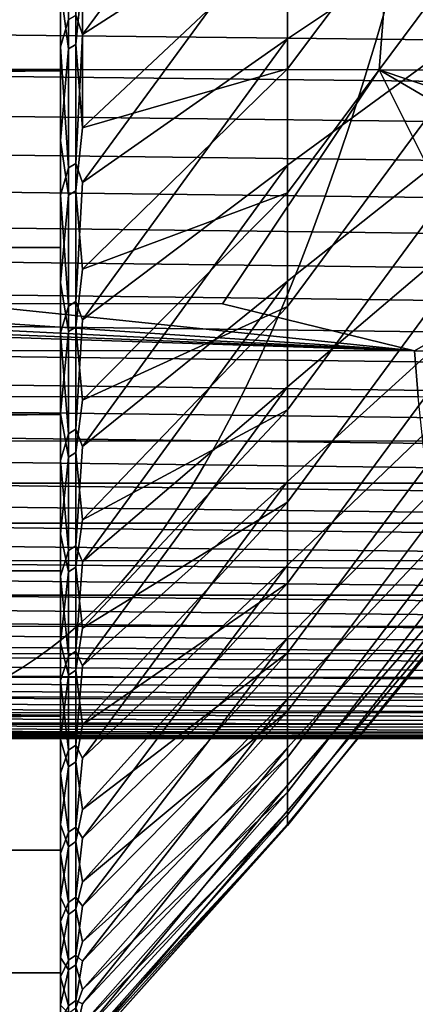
# Model space of a CAD drawing. Header units: metres. Extents: x -23 to 242, y -40 to 23.
# Tile 186 of 256: x 60.33 to 61.95, y -17.95 to -13.93. Entities that reach past the tile are written whole.
import ezdxf

# ---------------------------------------------------------------- set-up
doc = ezdxf.new("R2010")
doc.units = ezdxf.units.M
doc.layers.add('solid_10171013', color=7, linetype='CONTINUOUS')

msp = doc.modelspace()

# ---------------------------------------------------------------- linework, layer by layer
at = {"layer": 'solid_10171013'}
for points in [[(62.216911, -12.546329, 106.830826), (61.425186, -13.588161, 107.08371), (61.425186, -14.134044, 106.342857), (62.216911, -13.079761, 106.146568)], [(60.562321, -13.9149, 84.798729), (60.589287, -13.349978, 84.195465), (61.425186, -12.862277, 85.045097), (60.589287, -13.993677, 84.932785)], [(60.589287, -13.993677, 84.932785), (61.425186, -12.862277, 85.045097), (61.425186, -13.455726, 85.748421)], [(60.589287, -14.374255, 107.590729), (61.425186, -13.588161, 107.08371), (61.425186, -13.003489, 107.79435), (60.589287, -13.755682, 108.349243)], [(62.216911, -13.481824, 87.423828), (61.425186, -14.010763, 86.482437), (61.425186, -13.455726, 85.748421), (62.216911, -12.978259, 86.7173)], [(62.216911, -13.079761, 106.146568), (61.425186, -14.134044, 106.342857), (61.425186, -14.639578, 105.573906), (62.216911, -13.575915, 105.434814)], [(61.875702, -13.150004, 275.754761), (57.95554, -13.145396, 275.032166), (57.902069, -14.132786, 274.762482), (61.799763, -14.137881, 275.47998)], [(60.5, -13.144242, 109.118378), (60.5, -13.383145, 111.362396), (60.5, -14.142144, 110.642143), (60.5, -13.804961, 108.391907)], [(65.813416, -13.155437, 276.479706), (61.875702, -13.150004, 275.754761), (61.799763, -14.137881, 275.47998), (65.713608, -14.143945, 276.199982)], [(25.619873, -13.521772, 111.236404), (25.39691, -13.845643, 110.932541), (60.5, -14.142144, 110.642143), (60.5, -13.383145, 111.362396)], [(60.200001, -14.142136, 82.357864), (60.200001, -13.382612, 81.6371), (60.5, -13.383145, 81.637604), (60.5, -14.142144, 82.357857)], [(60.5, -13.398078, 84.151489), (60.5, -14.043979, 84.891319), (60.5, -14.142144, 82.357857), (60.5, -13.383145, 81.637604)], [(60.532379, -13.931637, 84.784653), (60.5, -14.043979, 84.891319), (60.5, -13.398078, 84.151489)], [(60.562321, -14.034859, 108.057114), (60.562321, -13.398148, 108.789581), (60.532379, -13.414263, 108.804359), (60.532379, -14.051739, 108.071014)], [(60.562321, -13.398148, 108.789581), (60.562321, -14.034859, 108.057114), (60.589287, -13.755682, 108.349243)], [(60.532379, -14.051739, 108.071014), (60.532379, -13.414263, 108.804359), (60.5, -13.804961, 108.391907)], [(60.562321, -14.519481, 85.55793), (60.589287, -13.993677, 84.932785), (61.425186, -13.455726, 85.748421), (60.589287, -14.596704, 85.70372)], [(60.589287, -14.596704, 85.70372), (61.425186, -13.455726, 85.748421), (61.425186, -14.010763, 86.482437)], [(62.216911, -13.946966, 88.156227), (61.425186, -14.525804, 87.245056), (61.425186, -14.010763, 86.482437), (62.216911, -13.481824, 87.423828)], [(60.589287, -14.374255, 107.590729), (61.425186, -14.134044, 106.342857), (61.425186, -13.588161, 107.08371)], [(62.216911, -13.575915, 105.434814), (61.425186, -14.639578, 105.573906), (61.425186, -15.10332, 104.779053), (62.216911, -14.033381, 104.697601)], [(60.562321, -14.034859, 108.057114), (60.589287, -14.374255, 107.590729), (60.589287, -13.755682, 108.349243)], [(59.02137, -13.807197, 255.51442), (61.838829, -13.836947, 256.050995), (61.788025, -14.012051, 256.347931), (58.971542, -13.981293, 255.812103)], [(60.5, -13.804961, 108.391907), (60.5, -14.142144, 110.642143), (60.5, -14.862393, 109.883148), (60.5, -14.425813, 107.63063)], [(60.532379, -14.051739, 108.071014), (60.5, -13.804961, 108.391907), (60.5, -14.425813, 107.63063)], [(25.39691, -13.845643, 110.932541), (25.17556, -14.163199, 110.62104), (60.5, -14.142144, 110.642143)], [(61.838829, -13.836947, 256.050995), (64.650635, -13.868376, 256.588837), (64.599045, -14.044449, 256.885101), (61.788025, -14.012051, 256.347931)], [(60.532379, -13.931637, 84.784653), (60.532379, -14.536944, 85.544769), (60.5, -14.043979, 84.891319)], [(60.562321, -13.9149, 84.798729), (60.562321, -14.519481, 85.55793), (60.532379, -14.536944, 85.544769), (60.532379, -13.931637, 84.784653)], [(60.562321, -14.519481, 85.55793), (60.562321, -13.9149, 84.798729), (60.589287, -13.993677, 84.932785)], [(62.216911, -14.372361, 88.912399), (61.425186, -14.999378, 88.034088), (61.425186, -14.525804, 87.245056), (62.216911, -13.946966, 88.156227)], [(58.971542, -13.981293, 255.812103), (61.788025, -14.012051, 256.347931), (61.736671, -14.181194, 256.648102), (58.921177, -14.149525, 256.112976)], [(60.562321, -15.082687, 86.348312), (60.589287, -14.596704, 85.70372), (61.425186, -14.010763, 86.482437), (60.589287, -15.15731, 86.506035)], [(60.589287, -15.15731, 86.506035), (61.425186, -14.010763, 86.482437), (61.425186, -14.525804, 87.245056)], [(61.788025, -14.012051, 256.347931), (64.599045, -14.044449, 256.885101), (64.54689, -14.214462, 257.184662), (61.736671, -14.181194, 256.648102)], [(60.5, -14.043979, 84.891319), (60.5, -14.649363, 85.665291), (60.5, -14.862393, 83.116852), (60.5, -14.142144, 82.357857)], [(60.532379, -14.536944, 85.544769), (60.5, -14.649363, 85.665291), (60.5, -14.043979, 84.891319)], [(60.532379, -14.649175, 107.304695), (60.532379, -14.051739, 108.071014), (60.5, -14.425813, 107.63063)], [(60.562321, -14.631577, 107.291718), (60.562321, -14.034859, 108.057114), (60.532379, -14.051739, 108.071014), (60.532379, -14.649175, 107.304695)], [(60.562321, -14.034859, 108.057114), (60.562321, -14.631577, 107.291718), (60.589287, -14.374255, 107.590729)], [(62.216911, -14.033381, 104.697601), (61.425186, -15.10332, 104.779053), (61.425186, -15.523948, 103.960564), (62.216911, -14.450852, 103.937019)], [(61.799763, -14.137881, 275.47998), (57.902069, -14.132786, 274.762482), (60.085487, -15.090856, 274.881927), (61.160305, -15.091616, 275.079773)], [(60.562321, -14.631577, 107.291718), (60.589287, -14.951052, 106.799973), (61.425186, -14.134044, 106.342857), (60.589287, -14.374255, 107.590729)], [(60.589287, -14.951052, 106.799973), (61.425186, -14.639578, 105.573906), (61.425186, -14.134044, 106.342857)], [(24.953775, -14.476063, 110.300133), (24.73411, -14.781856, 109.972076), (60.5, -14.862393, 109.883148), (60.5, -14.142144, 110.642143)], [(25.17556, -14.163199, 110.62104), (24.953775, -14.476063, 110.300133), (60.5, -14.142144, 110.642143)], [(58.921177, -14.149525, 256.112976), (61.736671, -14.181194, 256.648102), (61.684795, -14.344346, 256.951324), (58.870304, -14.311871, 256.41687)], [(60.200001, -14.862897, 83.117386), (60.200001, -14.142136, 82.357864), (60.5, -14.142144, 82.357857), (60.5, -14.862393, 83.116852)], [(61.943268, -15.283485, 275.15451), (62.275944, -15.092436, 275.285248), (61.799763, -14.137881, 275.47998), (61.160305, -15.091616, 275.079773)], [(61.799763, -14.137881, 275.47998), (63.431973, -15.093158, 275.498169), (64.635895, -15.093341, 275.719849)], [(65.713608, -14.143945, 276.199982), (61.799763, -14.137881, 275.47998), (64.635895, -15.093341, 275.719849)], [(61.799763, -14.137881, 275.47998), (62.275944, -15.092436, 275.285248), (63.431973, -15.093158, 275.498169)], [(61.736671, -14.181194, 256.648102), (64.54689, -14.214462, 257.184662), (64.494194, -14.378376, 257.487274), (61.684795, -14.344346, 256.951324)], [(58.870304, -14.311871, 256.41687), (61.684795, -14.344346, 256.951324), (61.632435, -14.501483, 257.257385), (58.818954, -14.468316, 256.723602)], [(62.216911, -14.756797, 89.690201), (61.425186, -15.430134, 88.84729), (61.425186, -14.999378, 88.034088), (62.216911, -14.372361, 88.912399)], [(61.684795, -14.344346, 256.951324), (64.494194, -14.378376, 257.487274), (64.441002, -14.536158, 257.792786), (61.632435, -14.501483, 257.257385)], [(60.5, -14.425813, 107.63063), (60.5, -14.862393, 109.883148), (60.5, -15.54315, 109.086075), (60.5, -15.00476, 106.836906)], [(60.532379, -14.649175, 107.304695), (60.5, -14.425813, 107.63063), (60.5, -15.00476, 106.836906)], [(62.216911, -14.450852, 103.937019), (61.425186, -15.523948, 103.960564), (61.425186, -15.90026, 103.120781), (62.216911, -14.82714, 103.155251)], [(58.818954, -14.468316, 256.723602), (61.632435, -14.501483, 257.257385), (61.579609, -14.652626, 257.566162), (58.767159, -14.618885, 257.03302)], [(60.532379, -14.536944, 85.544769), (60.532379, -15.100828, 86.336105), (60.5, -14.649363, 85.665291)], [(60.562321, -14.519481, 85.55793), (60.562321, -15.082687, 86.348312), (60.532379, -15.100828, 86.336105), (60.532379, -14.536944, 85.544769)], [(60.562321, -15.082687, 86.348312), (60.562321, -14.519481, 85.55793), (60.589287, -14.596704, 85.70372)], [(60.562321, -15.602916, 87.167625), (60.589287, -15.15731, 86.506035), (61.425186, -14.525804, 87.245056), (60.589287, -15.673865, 87.337395)], [(60.589287, -15.673865, 87.337395), (61.425186, -14.525804, 87.245056), (61.425186, -14.999378, 88.034088)], [(61.632435, -14.501483, 257.257385), (64.441002, -14.536158, 257.792786), (64.387337, -14.687827, 258.101013), (61.579609, -14.652626, 257.566162)], [(58.767159, -14.618885, 257.03302), (61.579609, -14.652626, 257.566162), (61.526344, -14.797812, 257.877533), (58.714931, -14.763616, 257.345032)], [(60.532379, -15.204865, 106.507591), (60.532379, -14.649175, 107.304695), (60.5, -15.00476, 106.836906)], [(60.5, -14.649363, 85.665291), (60.5, -15.211804, 86.470276), (60.5, -15.54315, 83.913925), (60.5, -14.862393, 83.116852)], [(60.532379, -15.100828, 86.336105), (60.5, -15.211804, 86.470276), (60.5, -14.649363, 85.665291)], [(60.562321, -15.1866, 106.495567), (60.562321, -14.631577, 107.291718), (60.532379, -14.649175, 107.304695), (60.532379, -15.204865, 106.507591)], [(60.562321, -14.631577, 107.291718), (60.562321, -15.1866, 106.495567), (60.589287, -14.951052, 106.799973)], [(60.562321, -15.1866, 106.495567), (60.589287, -15.484397, 105.979286), (61.425186, -14.639578, 105.573906), (60.589287, -14.951052, 106.799973)], [(60.589287, -15.484397, 105.979286), (61.425186, -15.10332, 104.779053), (61.425186, -14.639578, 105.573906)], [(61.579609, -14.652626, 257.566162), (64.387337, -14.687827, 258.101013), (64.333221, -14.83342, 258.411865), (61.526344, -14.797812, 257.877533)], [(58.714931, -14.763616, 257.345032), (61.526344, -14.797812, 257.877533), (61.472664, -14.937076, 258.191376), (58.662296, -14.902543, 257.659454)], [(62.216911, -15.099176, 90.487404), (61.425186, -15.816842, 89.682343), (61.425186, -15.430134, 88.84729), (62.216911, -14.756797, 89.690201)], [(24.73411, -14.781856, 109.972076), (24.519489, -15.078104, 109.639664), (60.5, -14.862393, 109.883148)], [(61.526344, -14.797812, 257.877533), (64.333221, -14.83342, 258.411865), (64.278679, -14.972971, 258.725189), (61.472664, -14.937076, 258.191376)], [(62.216911, -14.82714, 103.155251), (61.425186, -15.90026, 103.120781), (61.425186, -16.231182, 102.2621), (62.216911, -15.161172, 102.354507)], [(24.519489, -15.078104, 109.639664), (24.310726, -15.364101, 109.304077), (60.5, -15.54315, 109.086075), (60.5, -14.862393, 109.883148)], [(60.200001, -15.542919, 83.913589), (60.200001, -14.862897, 83.117386), (60.5, -14.862393, 83.116852), (60.5, -15.54315, 83.913925)], [(58.662296, -14.902543, 257.659454), (61.472664, -14.937076, 258.191376), (61.418587, -15.070454, 258.507507), (58.60928, -15.035707, 257.976196)], [(61.472664, -14.937076, 258.191376), (64.278679, -14.972971, 258.725189), (64.223724, -15.106517, 259.040863), (61.418587, -15.070454, 258.507507)], [(60.5, -15.539863, 106.013527), (60.5, -15.00476, 106.836906), (60.5, -15.54315, 109.086075)], [(60.532379, -15.204865, 106.507591), (60.5, -15.00476, 106.836906), (60.5, -15.539863, 106.013527)], [(60.562321, -16.078682, 88.013527), (60.589287, -15.673865, 87.337395), (61.425186, -14.999378, 88.034088), (60.589287, -16.144867, 88.195381)], [(60.589287, -16.144867, 88.195381), (61.425186, -14.999378, 88.034088), (61.425186, -15.430134, 88.84729)], [(58.60928, -15.035707, 257.976196), (61.418587, -15.070454, 258.507507), (61.364143, -15.197982, 258.825867), (58.555904, -15.163141, 258.295135)], [(61.943268, -15.283485, 275.15451), (56.100639, -15.089991, 274.15152), (55.351856, -15.282194, 273.946381)], [(61.943268, -15.283485, 275.15451), (57.058456, -15.089679, 274.326447), (56.100639, -15.089991, 274.15152)], [(61.943268, -15.283485, 275.15451), (58.040287, -15.089745, 274.506256), (57.058456, -15.089679, 274.326447)], [(61.943268, -15.283485, 275.15451), (59.049763, -15.090149, 274.691528), (58.040287, -15.089745, 274.506256)], [(61.943268, -15.283485, 275.15451), (60.085487, -15.090856, 274.881927), (59.049763, -15.090149, 274.691528)], [(61.943268, -15.283485, 275.15451), (61.160305, -15.091616, 275.079773), (60.085487, -15.090856, 274.881927)], [(60.562321, -15.082687, 86.348312), (60.562321, -15.602916, 87.167625), (60.532379, -15.621682, 87.156403), (60.532379, -15.100828, 86.336105)], [(60.562321, -15.602916, 87.167625), (60.562321, -15.082687, 86.348312), (60.589287, -15.15731, 86.506035)], [(61.418587, -15.070454, 258.507507), (64.223724, -15.106517, 259.040863), (64.168396, -15.234092, 259.358765), (61.364143, -15.197982, 258.825867)], [(62.216911, -15.398525, 91.30175), (61.425186, -16.158398, 90.53685), (61.425186, -15.816842, 89.682343), (62.216911, -15.099176, 90.487404)], [(68.554611, -15.467941, 276.282318), (68.539192, -15.280466, 276.36618), (62.275944, -15.092436, 275.285248), (61.943268, -15.283485, 275.15451)], [(60.532379, -15.100828, 86.336105), (60.532379, -15.621682, 87.156403), (60.5, -15.211804, 86.470276)], [(60.562321, -15.698349, 105.670937), (60.589287, -15.972739, 105.13105), (61.425186, -15.10332, 104.779053), (60.589287, -15.484397, 105.979286)], [(60.589287, -15.972739, 105.13105), (61.425186, -15.523948, 103.960564), (61.425186, -15.10332, 104.779053)], [(58.555904, -15.163141, 258.295135), (61.364143, -15.197982, 258.825867), (61.309349, -15.319695, 259.146332), (58.50219, -15.284884, 258.616119)], [(62.216911, -15.161172, 102.354507), (61.425186, -16.231182, 102.2621), (61.425186, -16.515768, 101.386963), (62.216911, -15.451997, 101.537086)], [(60.532379, -15.71723, 105.681961), (60.532379, -15.204865, 106.507591), (60.5, -15.539863, 106.013527)], [(60.5, -15.211804, 86.470276), (60.5, -15.73023, 87.304626), (60.5, -16.180403, 84.744385), (60.5, -15.54315, 83.913925)], [(60.532379, -15.621682, 87.156403), (60.5, -15.73023, 87.304626), (60.5, -15.211804, 86.470276)], [(60.562321, -15.698349, 105.670937), (60.562321, -15.1866, 106.495567), (60.532379, -15.204865, 106.507591), (60.532379, -15.71723, 105.681961)], [(60.562321, -15.1866, 106.495567), (60.562321, -15.698349, 105.670937), (60.589287, -15.484397, 105.979286)], [(61.364143, -15.197982, 258.825867), (64.168396, -15.234092, 259.358765), (64.112701, -15.355732, 259.678772), (61.309349, -15.319695, 259.146332)], [(61.943268, -15.283485, 275.15451), (55.351856, -15.282194, 273.946381), (55.367241, -15.469906, 273.86322), (61.958858, -15.470927, 275.070801)], [(58.50219, -15.284884, 258.616119), (61.309349, -15.319695, 259.146332), (61.25423, -15.435631, 259.468719), (58.448162, -15.400974, 258.939056)], [(61.943268, -15.283485, 275.15451), (61.958858, -15.470927, 275.070801), (68.554611, -15.467941, 276.282318)], [(61.309349, -15.319695, 259.146332), (64.112701, -15.355732, 259.678772), (64.056679, -15.471474, 260.000732), (61.25423, -15.435631, 259.468719)], [(24.310726, -15.364101, 109.304077), (24.106079, -15.641211, 108.96405), (60.5, -15.54315, 109.086075)], [(58.448162, -15.400974, 258.939056), (61.25423, -15.435631, 259.468719), (61.198811, -15.545823, 259.792908), (58.393841, -15.511446, 259.263763)], [(62.216911, -15.653991, 92.130905), (61.425186, -16.453827, 91.408386), (61.425186, -16.158398, 90.53685), (62.216911, -15.398525, 91.30175)], [(60.562321, -16.508631, 88.883614), (60.589287, -16.144867, 88.195381), (61.425186, -15.430134, 88.84729), (60.589287, -16.568945, 89.077499)], [(60.589287, -16.568945, 89.077499), (61.425186, -15.430134, 88.84729), (61.425186, -15.816842, 89.682343)], [(61.25423, -15.435631, 259.468719), (64.056679, -15.471474, 260.000732), (64.000343, -15.581352, 260.324524), (61.198811, -15.545823, 259.792908)], [(62.216911, -15.451997, 101.537086), (61.425186, -16.515768, 101.386963), (61.425186, -16.753208, 100.497879), (62.216911, -15.698784, 100.705307)], [(61.958858, -15.470927, 275.070801), (55.367241, -15.469906, 273.86322), (55.385395, -15.65083, 273.764648), (61.977245, -15.651536, 274.971741)], [(58.393841, -15.511446, 259.263763), (61.198811, -15.545823, 259.792908), (61.143108, -15.650309, 260.118805), (58.339249, -15.616338, 259.590179)], [(60.5, -15.539863, 106.013527), (60.5, -15.54315, 109.086075), (60.5, -16.180403, 108.255615), (60.5, -16.030109, 105.162018)], [(60.532379, -15.71723, 105.681961), (60.5, -15.539863, 106.013527), (60.5, -16.030109, 105.162018)], [(60.562321, -16.165363, 104.820168), (60.589287, -16.41466, 104.257729), (61.425186, -15.523948, 103.960564), (60.589287, -15.972739, 105.13105)], [(60.589287, -16.41466, 104.257729), (61.425186, -15.90026, 103.120781), (61.425186, -15.523948, 103.960564)], [(23.907, -15.908607, 108.620903), (23.715017, -16.165514, 108.276085), (60.5, -16.180403, 108.255615), (60.5, -15.54315, 109.086075)], [(24.106079, -15.641211, 108.96405), (23.907, -15.908607, 108.620903), (60.5, -15.54315, 109.086075)], [(60.200001, -15.542919, 83.913589), (60.5, -15.54315, 83.913925), (60.5, -16.180403, 84.744385), (60.200001, -16.18034, 84.744293)], [(61.198811, -15.545823, 259.792908), (64.000343, -15.581352, 260.324524), (63.943714, -15.685402, 260.650024), (61.143108, -15.650309, 260.118805)], [(58.339249, -15.616338, 259.590179), (61.143108, -15.650309, 260.118805), (61.087154, -15.749124, 260.446289), (58.284409, -15.715685, 259.918152)], [(60.562321, -15.602916, 87.167625), (60.562321, -16.078682, 88.013527), (60.532379, -16.098021, 88.003319), (60.532379, -15.621682, 87.156403)], [(60.562321, -16.078682, 88.013527), (60.562321, -15.602916, 87.167625), (60.589287, -15.673865, 87.337395)], [(61.977245, -15.651536, 274.971741), (55.385395, -15.65083, 273.764648), (55.406166, -15.823657, 273.651581), (61.998264, -15.824002, 274.858185)], [(60.532379, -15.621682, 87.156403), (60.532379, -16.098021, 88.003319), (60.5, -15.73023, 87.304626)], [(61.143108, -15.650309, 260.118805), (63.943714, -15.685402, 260.650024), (63.886822, -15.783659, 260.977081), (61.087154, -15.749124, 260.446289)], [(62.216911, -15.864842, 92.972511), (61.425186, -16.702286, 92.294449), (61.425186, -16.453827, 91.408386), (62.216911, -15.653991, 92.130905)], [(60.562321, -16.165363, 104.820168), (60.562321, -15.698349, 105.670937), (60.532379, -15.71723, 105.681961), (60.532379, -16.184807, 104.830177)], [(60.562321, -15.698349, 105.670937), (60.562321, -16.165363, 104.820168), (60.589287, -15.972739, 105.13105)], [(62.216911, -15.698784, 100.705307), (61.425186, -16.753208, 100.497879), (61.425186, -16.942822, 99.597382), (62.216911, -15.900832, 99.861542)], [(58.284409, -15.715685, 259.918152), (61.087154, -15.749124, 260.446289), (61.030968, -15.842303, 260.775177), (58.229347, -15.809526, 260.247528)], [(60.532379, -16.184807, 104.830177), (60.532379, -15.71723, 105.681961), (60.5, -16.030109, 105.162018)], [(60.5, -15.73023, 87.304626), (60.5, -16.202991, 88.165886), (60.5, -16.180403, 84.744385)], [(60.532379, -16.098021, 88.003319), (60.5, -16.202991, 88.165886), (60.5, -15.73023, 87.304626)], [(61.087154, -15.749124, 260.446289), (63.886822, -15.783659, 260.977081), (63.829689, -15.87616, 261.305603), (61.030968, -15.842303, 260.775177)], [(58.229347, -15.809526, 260.247528), (61.030968, -15.842303, 260.775177), (60.974567, -15.929884, 261.105408), (58.174084, -15.897899, 260.578217)], [(60.562321, -16.891537, 89.775406), (60.589287, -16.568945, 89.077499), (61.425186, -15.816842, 89.682343), (60.589287, -16.94487, 89.981201)], [(60.589287, -16.94487, 89.981201), (61.425186, -15.816842, 89.682343), (61.425186, -16.158398, 90.53685)], [(61.998264, -15.824002, 274.858185), (55.406166, -15.823657, 273.651581), (55.429382, -15.987076, 273.524933), (62.021748, -15.987019, 274.731079)], [(61.030968, -15.842303, 260.775177), (63.829689, -15.87616, 261.305603), (63.772339, -15.962939, 261.635468), (60.974567, -15.929884, 261.105408)], [(58.174084, -15.897899, 260.578217), (60.974567, -15.929884, 261.105408), (60.917984, -16.011946, 261.436829), (58.118641, -15.98088, 260.910065)], [(60.562321, -16.586315, 103.945694), (60.589287, -16.808876, 103.361862), (61.425186, -15.90026, 103.120781), (60.589287, -16.41466, 104.257729)], [(60.589287, -16.808876, 103.361862), (61.425186, -16.231182, 102.2621), (61.425186, -15.90026, 103.120781)], [(62.216911, -16.030481, 93.824173), (61.425186, -16.903065, 93.192528), (61.425186, -16.702286, 92.294449), (62.216911, -15.864842, 92.972511)], [(62.216911, -15.900832, 99.861542), (61.425186, -16.942822, 99.597382), (61.425186, -17.08407, 98.688042), (62.216911, -16.057564, 99.008194)], [(60.974567, -15.929884, 261.105408), (63.772339, -15.962939, 261.635468), (63.714787, -16.044083, 261.966522), (60.917984, -16.011946, 261.436829)], [(58.118641, -15.98088, 260.910065), (60.917984, -16.011946, 261.436829), (60.861221, -16.088688, 261.769348), (58.06303, -16.058653, 261.243042)], [(62.021748, -15.987019, 274.731079), (55.429382, -15.987076, 273.524933), (55.454884, -16.139774, 273.385529), (62.047535, -16.139277, 274.591278)], [(60.917984, -16.011946, 261.436829), (63.714787, -16.044083, 261.966522), (63.657055, -16.119799, 262.298676), (60.861221, -16.088688, 261.769348)], [(58.06303, -16.058653, 261.243042), (60.861221, -16.088688, 261.769348), (60.804298, -16.160324, 262.102936), (58.007259, -16.131424, 261.577057)], [(60.5, -16.030109, 105.162018), (60.5, -16.180403, 108.255615), (60.5, -16.773222, 107.393066), (60.5, -16.473568, 104.285614)], [(60.532379, -16.184807, 104.830177), (60.5, -16.030109, 105.162018), (60.5, -16.473568, 104.285614)], [(62.216911, -16.150436, 94.683456), (61.425186, -17.055592, 94.100037), (61.425186, -16.903065, 93.192528), (62.216911, -16.030481, 93.824173)], [(62.216911, -16.057564, 99.008194), (61.425186, -17.08407, 98.688042), (61.425186, -17.17655, 97.772461), (62.216911, -16.168533, 98.147705)], [(60.532379, -16.098021, 88.003319), (60.532379, -16.528486, 88.874458), (60.5, -16.202991, 88.165886)], [(60.562321, -16.078682, 88.013527), (60.562321, -16.508631, 88.883614), (60.532379, -16.528486, 88.874458), (60.532379, -16.098021, 88.003319)], [(60.562321, -16.508631, 88.883614), (60.562321, -16.078682, 88.013527), (60.589287, -16.144867, 88.195381)], [(60.861221, -16.088688, 261.769348), (63.657055, -16.119799, 262.298676), (63.599152, -16.190315, 262.631897), (60.804298, -16.160324, 262.102936)], [(62.047535, -16.139277, 274.591278), (55.454884, -16.139774, 273.385529), (55.482506, -16.280441, 273.234314), (62.075459, -16.279469, 274.439667)], [(58.007259, -16.131424, 261.577057), (60.804298, -16.160324, 262.102936), (60.747223, -16.227072, 262.4375), (57.951351, -16.19939, 261.912048)], [(23.530846, -16.411768, 107.930389), (23.353588, -16.647978, 107.583542), (60.5, -16.773222, 107.393066), (60.5, -16.180403, 108.255615)], [(23.715017, -16.165514, 108.276085), (23.530846, -16.411768, 107.930389), (60.5, -16.180403, 108.255615)], [(60.200001, -16.773411, 85.607216), (60.200001, -16.18034, 84.744293), (60.5, -16.180403, 84.744385), (60.5, -16.773222, 85.606934)], [(60.5, -16.202991, 88.165886), (60.5, -16.628454, 89.050903), (60.5, -16.773222, 85.606934), (60.5, -16.180403, 84.744385)], [(60.562321, -16.586315, 103.945694), (60.562321, -16.165363, 104.820168), (60.532379, -16.184807, 104.830177), (60.532379, -16.606264, 103.954651)], [(60.562321, -17.226309, 90.686356), (60.589287, -16.94487, 89.981201), (61.425186, -16.158398, 90.53685), (60.589287, -17.271549, 90.903839)], [(60.562321, -16.165363, 104.820168), (60.562321, -16.586315, 103.945694), (60.589287, -16.41466, 104.257729)], [(60.589287, -17.271549, 90.903839), (61.425186, -16.158398, 90.53685), (61.425186, -16.453827, 91.408386)], [(60.804298, -16.160324, 262.102936), (63.599152, -16.190315, 262.631897), (63.541096, -16.255861, 262.966064), (60.747223, -16.227072, 262.4375)], [(62.216911, -16.224363, 95.54792), (61.425186, -17.15943, 95.014404), (61.425186, -17.055592, 94.100037), (62.216911, -16.150436, 94.683456)], [(62.216911, -16.168533, 98.147705), (61.425186, -17.17655, 97.772461), (61.425186, -17.219995, 96.853241), (62.216911, -16.233425, 97.282516)], [(57.951351, -16.19939, 261.912048), (60.747223, -16.227072, 262.4375), (60.690018, -16.289146, 262.772949), (57.895309, -16.262758, 262.247925)], [(60.532379, -16.606264, 103.954651), (60.532379, -16.184807, 104.830177), (60.5, -16.473568, 104.285614)], [(60.532379, -16.528486, 88.874458), (60.5, -16.628454, 89.050903), (60.5, -16.202991, 88.165886)], [(57.895309, -16.262758, 262.247925), (60.690018, -16.289146, 262.772949), (60.632687, -16.346766, 263.109192), (57.839149, -16.321728, 262.584625)], [(60.562321, -16.960003, 103.050003), (60.589287, -17.15424, 102.446053), (61.425186, -16.231182, 102.2621), (60.589287, -16.808876, 103.361862)], [(60.589287, -17.15424, 102.446053), (61.425186, -16.515768, 101.386963), (61.425186, -16.231182, 102.2621)], [(60.747223, -16.227072, 262.4375), (63.541096, -16.255861, 262.966064), (63.482895, -16.316666, 263.301147), (60.690018, -16.289146, 262.772949)], [(62.216911, -16.252052, 96.4151), (61.425186, -17.214283, 95.933014), (61.425186, -17.15943, 95.014404), (62.216911, -16.224363, 95.54792)], [(62.216911, -16.233425, 97.282516), (61.425186, -17.219995, 96.853241), (61.425186, -17.214283, 95.933014), (62.216911, -16.252052, 96.4151)], [(62.075459, -16.279469, 274.439667), (55.482506, -16.280441, 273.234314), (55.512093, -16.407766, 273.072144), (62.105354, -16.406284, 274.277191)], [(60.690018, -16.289146, 262.772949), (63.482895, -16.316666, 263.301147), (63.424568, -16.372955, 263.637054), (60.632687, -16.346766, 263.109192)], [(57.839149, -16.321728, 262.584625), (60.632687, -16.346766, 263.109192), (60.575249, -16.400143, 263.446228), (57.782883, -16.376501, 262.922089)], [(57.782883, -16.376501, 262.922089), (60.575249, -16.400143, 263.446228), (60.517712, -16.449493, 263.783936), (57.726524, -16.427282, 263.260223)], [(60.632687, -16.346766, 263.109192), (63.424568, -16.372955, 263.637054), (63.366123, -16.424961, 263.973694), (60.575249, -16.400143, 263.446228)], [(62.105354, -16.406284, 274.277191), (55.512093, -16.407766, 273.072144), (55.543468, -16.520439, 272.899902), (62.137058, -16.518417, 274.104675)], [(60.575249, -16.400143, 263.446228), (63.366123, -16.424961, 263.973694), (63.307579, -16.472908, 264.311005), (60.517712, -16.449493, 263.783936)], [(57.726524, -16.427282, 263.260223), (60.517712, -16.449493, 263.783936), (60.460094, -16.495037, 264.122223), (57.670082, -16.47427, 263.598999)], [(60.517712, -16.449493, 263.783936), (63.307579, -16.472908, 264.311005), (63.248951, -16.517027, 264.648895), (60.460094, -16.495037, 264.122223)], [(60.562321, -17.511995, 91.613876), (60.589287, -17.271549, 90.903839), (61.425186, -16.453827, 91.408386), (60.589287, -17.548031, 91.842743)], [(60.589287, -17.548031, 91.842743), (61.425186, -16.453827, 91.408386), (61.425186, -16.702286, 92.294449)], [(57.670082, -16.47427, 263.598999), (60.460094, -16.495037, 264.122223), (60.402409, -16.536987, 264.46106), (57.613575, -16.51767, 263.938293)], [(60.460094, -16.495037, 264.122223), (63.248951, -16.517027, 264.648895), (63.190247, -16.557547, 264.987305), (60.402409, -16.536987, 264.46106)], [(60.5, -16.473568, 104.285614), (60.5, -16.773222, 107.393066), (60.5, -17.320457, 106.500046), (60.5, -16.869123, 103.386757)], [(60.532379, -16.606264, 103.954651), (60.5, -16.473568, 104.285614), (60.5, -16.869123, 103.386757)], [(62.137058, -16.518417, 274.104675), (55.543468, -16.520439, 272.899902), (55.57645, -16.61734, 272.718628), (62.170376, -16.614752, 273.923187)], [(57.613575, -16.51767, 263.938293), (60.402409, -16.536987, 264.46106), (60.344666, -16.57556, 264.800323), (57.557007, -16.557682, 264.278076)], [(60.402409, -16.536987, 264.46106), (63.190247, -16.557547, 264.987305), (63.131481, -16.594694, 265.326141), (60.344666, -16.57556, 264.800323)], [(60.532379, -16.528486, 88.874458), (60.532379, -16.911854, 89.767319), (60.5, -16.628454, 89.050903)], [(60.562321, -16.508631, 88.883614), (60.562321, -16.891537, 89.775406), (60.532379, -16.911854, 89.767319), (60.532379, -16.528486, 88.874458)], [(60.562321, -16.891537, 89.775406), (60.562321, -16.508631, 88.883614), (60.589287, -16.568945, 89.077499)], [(60.562321, -17.28536, 102.135643), (60.589287, -17.449747, 101.512962), (61.425186, -16.515768, 101.386963), (60.589287, -17.15424, 102.446053)], [(60.589287, -17.449747, 101.512962), (61.425186, -16.753208, 100.497879), (61.425186, -16.515768, 101.386963)], [(57.557007, -16.557682, 264.278076), (60.344666, -16.57556, 264.800323), (60.286877, -16.610971, 265.140015), (57.500401, -16.594509, 264.618256)], [(60.344666, -16.57556, 264.800323), (63.131481, -16.594694, 265.326141), (63.072674, -16.628698, 265.665344), (60.286877, -16.610971, 265.140015)], [(62.170376, -16.614752, 273.923187), (55.57645, -16.61734, 272.718628), (55.610779, -16.698133, 272.529724), (62.205044, -16.694958, 273.7341)], [(60.286877, -16.610971, 265.140015), (63.072674, -16.628698, 265.665344), (63.013832, -16.659788, 266.004822), (60.229061, -16.643436, 265.47998)], [(60.532379, -16.980402, 103.057877), (60.532379, -16.606264, 103.954651), (60.5, -16.869123, 103.386757)], [(60.562321, -16.960003, 103.050003), (60.562321, -16.586315, 103.945694), (60.532379, -16.606264, 103.954651), (60.532379, -16.980402, 103.057877)], [(60.562321, -16.586315, 103.945694), (60.562321, -16.960003, 103.050003), (60.589287, -16.808876, 103.361862)], [(23.353588, -16.647978, 107.583542), (23.182371, -16.87458, 107.23539), (60.5, -16.773222, 107.393066)], [(60.229061, -16.643436, 265.47998), (63.013832, -16.659788, 266.004822), (62.954971, -16.688143, 266.344543), (60.171227, -16.673132, 265.82019)], [(60.5, -16.628454, 89.050903), (60.5, -17.005825, 89.958061), (60.5, -17.320457, 86.499954), (60.5, -16.773222, 85.606934)], [(60.532379, -16.911854, 89.767319), (60.5, -17.005825, 89.958061), (60.5, -16.628454, 89.050903)], [(62.205044, -16.694958, 273.7341), (55.610779, -16.698133, 272.529724), (55.646168, -16.76268, 272.334808), (62.24078, -16.758898, 273.539062)], [(60.11338, -16.700176, 266.160645), (62.896095, -16.713884, 266.684448), (62.837212, -16.737129, 267.024506), (60.055527, -16.724689, 266.501251)], [(60.171227, -16.673132, 265.82019), (62.954971, -16.688143, 266.344543), (62.896095, -16.713884, 266.684448), (60.11338, -16.700176, 266.160645)], [(60.562321, -17.74778, 92.555321), (60.589287, -17.548031, 91.842743), (61.425186, -16.702286, 92.294449), (60.589287, -17.773514, 92.795181)], [(60.589287, -17.773514, 92.795181), (61.425186, -16.702286, 92.294449), (61.425186, -16.903065, 93.192528)], [(60.055527, -16.724689, 266.501251), (62.837212, -16.737129, 267.024506), (62.778328, -16.757996, 267.364685), (59.997677, -16.746782, 266.84201)], [(23.016321, -17.091972, 106.88578), (22.855167, -17.299959, 106.535507), (60.5, -17.320457, 106.500046), (60.5, -16.773222, 107.393066)], [(23.182371, -16.87458, 107.23539), (23.016321, -17.091972, 106.88578), (60.5, -16.773222, 107.393066)], [(62.24078, -16.758898, 273.539062), (55.646168, -16.76268, 272.334808), (55.682339, -16.810841, 272.135376), (62.277302, -16.806438, 273.339539)], [(59.882015, -16.784187, 267.523804), (62.660587, -16.793056, 268.045227), (62.601746, -16.807486, 268.385559), (59.824215, -16.799728, 267.864777)], [(59.939838, -16.766577, 267.182861), (62.719452, -16.776598, 267.704926), (62.660587, -16.793056, 268.045227), (59.882015, -16.784187, 267.523804)], [(59.997677, -16.746782, 266.84201), (62.778328, -16.757996, 267.364685), (62.719452, -16.776598, 267.704926), (59.939838, -16.766577, 267.182861)], [(60.200001, -17.320509, 86.5), (60.200001, -16.773411, 85.607216), (60.5, -16.773222, 85.606934), (60.5, -17.320457, 86.499954)], [(60.562321, -17.561464, 101.205231), (60.589287, -17.69454, 100.5653), (61.425186, -16.753208, 100.497879), (60.589287, -17.449747, 101.512962)], [(60.589287, -17.69454, 100.5653), (61.425186, -16.942822, 99.597382), (61.425186, -16.753208, 100.497879)], [(62.277302, -16.806438, 273.339539), (55.682339, -16.810841, 272.135376), (55.719044, -16.84247, 271.933044), (62.31435, -16.83744, 273.137177)], [(59.708717, -16.825079, 268.546661), (62.484154, -16.830725, 269.066101), (62.425415, -16.839767, 269.40625), (59.651035, -16.835117, 268.887512)], [(59.766449, -16.81332, 268.205719), (62.542931, -16.820002, 268.725861), (62.484154, -16.830725, 269.066101), (59.708717, -16.825079, 268.546661)], [(59.824215, -16.799728, 267.864777), (62.601746, -16.807486, 268.385559), (62.542931, -16.820002, 268.725861), (59.766449, -16.81332, 268.205719)], [(62.31435, -16.83744, 273.137177), (55.719044, -16.84247, 271.933044), (58.807491, -16.854218, 272.285797)], [(62.31435, -16.83744, 273.137177), (58.807491, -16.854218, 272.285797), (64.600639, -16.853666, 273.310944), (65.288757, -16.850222, 273.471527)], [(58.807491, -16.854218, 272.285797), (63.348892, -16.854391, 273.07962), (64.600639, -16.853666, 273.310944)], [(58.807491, -16.854218, 272.285797), (61.832668, -16.855345, 272.798737), (63.348892, -16.854391, 273.07962)], [(58.807491, -16.854218, 272.285797), (60.965893, -16.85594, 272.638123), (61.832668, -16.855345, 272.798737)], [(58.807491, -16.854218, 272.285797), (59.07201, -16.857416, 272.2883), (60.965893, -16.85594, 272.638123)], [(60.965893, -16.85594, 272.638123), (59.07201, -16.857416, 272.2883), (59.134441, -16.86133, 271.949493), (61.899136, -16.859493, 272.46106)], [(59.19165, -16.863867, 271.609558), (61.957439, -16.862398, 272.121979), (61.899136, -16.859493, 272.46106), (59.134441, -16.86133, 271.949493)], [(59.248894, -16.865026, 271.269623), (62.01577, -16.864046, 271.782898), (61.957439, -16.862398, 272.121979), (59.19165, -16.863867, 271.609558)], [(59.306179, -16.864819, 270.929688), (62.074135, -16.864435, 271.443787), (62.01577, -16.864046, 271.782898), (59.248894, -16.865026, 271.269623)], [(59.363506, -16.863253, 270.589661), (62.132545, -16.863558, 271.104584), (62.074135, -16.864435, 271.443787), (59.306179, -16.864819, 270.929688)], [(59.420887, -16.86034, 270.249542), (62.191002, -16.861412, 270.765259), (62.132545, -16.863558, 271.104584), (59.363506, -16.863253, 270.589661)], [(59.478325, -16.856089, 269.909271), (62.249516, -16.857988, 270.425781), (62.191002, -16.861412, 270.765259), (59.420887, -16.86034, 270.249542)], [(59.535831, -16.85051, 269.568848), (62.30809, -16.853285, 270.086121), (62.249516, -16.857988, 270.425781), (59.478325, -16.856089, 269.909271)], [(59.593403, -16.843555, 269.228241), (62.366722, -16.847248, 269.746246), (62.30809, -16.853285, 270.086121), (59.535831, -16.85051, 269.568848)], [(59.651035, -16.835117, 268.887512), (62.425415, -16.839767, 269.40625), (62.366722, -16.847248, 269.746246), (59.593403, -16.843555, 269.228241)], [(60.965893, -16.85594, 272.638123), (61.899136, -16.859493, 272.46106), (61.832668, -16.855345, 272.798737)], [(63.348892, -16.854391, 273.07962), (61.832668, -16.855345, 272.798737), (61.899136, -16.859493, 272.46106), (64.668579, -16.857985, 272.973694)], [(61.957439, -16.862398, 272.121979), (64.727707, -16.8612, 272.635437), (64.668579, -16.857985, 272.973694), (61.899136, -16.859493, 272.46106)], [(60.5, -17.215857, 102.467339), (60.5, -16.869123, 103.386757), (60.5, -17.320457, 106.500046)], [(60.532379, -16.980402, 103.057877), (60.5, -16.869123, 103.386757), (60.5, -17.215857, 102.467339)], [(60.562321, -16.891537, 89.775406), (60.562321, -17.226309, 90.686356), (60.532379, -17.247028, 90.679367), (60.532379, -16.911854, 89.767319)], [(60.562321, -17.226309, 90.686356), (60.562321, -16.891537, 89.775406), (60.589287, -16.94487, 89.981201)], [(60.562321, -17.932989, 93.508003), (60.589287, -17.773514, 92.795181), (61.425186, -16.903065, 93.192528), (60.589287, -17.94734, 93.758392)], [(60.589287, -17.94734, 93.758392), (61.425186, -16.903065, 93.192528), (61.425186, -17.055592, 94.100037)], [(60.532379, -16.911854, 89.767319), (60.532379, -17.247028, 90.679367), (60.5, -17.005825, 89.958061)], [(60.562321, -17.787525, 100.261406), (60.589287, -17.887909, 99.605827), (61.425186, -16.942822, 99.597382), (60.589287, -17.69454, 100.5653)], [(60.589287, -17.887909, 99.605827), (61.425186, -17.08407, 98.688042), (61.425186, -16.942822, 99.597382)], [(60.532379, -17.30615, 102.142418), (60.532379, -16.980402, 103.057877), (60.5, -17.215857, 102.467339)], [(60.562321, -17.28536, 102.135643), (60.562321, -16.960003, 103.050003), (60.532379, -16.980402, 103.057877), (60.532379, -17.30615, 102.142418)], [(60.562321, -16.960003, 103.050003), (60.562321, -17.28536, 102.135643), (60.589287, -17.15424, 102.446053)], [(60.5, -17.005825, 89.958061), (60.5, -17.333633, 90.884003), (60.5, -17.320457, 86.499954)], [(60.532379, -17.247028, 90.679367), (60.5, -17.333633, 90.884003), (60.5, -17.005825, 89.958061)], [(60.562321, -18.067099, 94.469208), (60.589287, -17.94734, 93.758392), (61.425186, -17.055592, 94.100037), (60.589287, -18.069006, 94.729568)], [(60.589287, -18.069006, 94.729568), (61.425186, -17.055592, 94.100037), (61.425186, -17.15943, 95.014404)], [(60.562321, -17.962898, 99.306862), (60.589287, -18.029289, 98.637321), (61.425186, -17.08407, 98.688042), (60.589287, -17.887909, 99.605827)], [(60.589287, -18.029289, 98.637321), (61.425186, -17.17655, 97.772461), (61.425186, -17.08407, 98.688042)], [(60.562321, -18.149725, 95.436203), (60.589287, -18.069006, 94.729568), (61.425186, -17.15943, 95.014404), (60.589287, -18.138159, 95.705887)], [(60.562321, -18.087086, 98.344322), (60.589287, -18.118271, 97.662605), (61.425186, -17.17655, 97.772461), (60.589287, -18.029289, 98.637321)], [(60.589287, -18.138159, 95.705887), (61.425186, -17.15943, 95.014404), (61.425186, -17.214283, 95.933014)], [(60.589287, -18.118271, 97.662605), (61.425186, -17.219995, 96.853241), (61.425186, -17.17655, 97.772461)], [(60.5, -17.215857, 102.467339), (60.5, -17.320457, 106.500046), (60.5, -17.820084, 105.579849), (60.5, -17.512346, 101.531105)], [(60.532379, -17.30615, 102.142418), (60.5, -17.215857, 102.467339), (60.5, -17.512346, 101.531105)], [(60.562321, -17.226309, 90.686356), (60.562321, -17.511995, 91.613876), (60.532379, -17.533058, 91.608002), (60.532379, -17.247028, 90.679367)], [(60.562321, -18.180632, 96.406227), (60.589287, -18.138159, 95.705887), (61.425186, -17.214283, 95.933014), (60.589287, -18.154596, 96.684517)], [(60.562321, -18.159733, 97.376526), (60.589287, -18.154596, 96.684517), (61.425186, -17.219995, 96.853241), (60.589287, -18.118271, 97.662605)], [(60.562321, -17.511995, 91.613876), (60.562321, -17.226309, 90.686356), (60.589287, -17.271549, 90.903839)], [(60.589287, -18.154596, 96.684517), (61.425186, -17.214283, 95.933014), (61.425186, -17.219995, 96.853241)], [(60.532379, -17.247028, 90.679367), (60.532379, -17.533058, 91.608002), (60.5, -17.333633, 90.884003)], [(22.855167, -17.299959, 106.535507), (22.699495, -17.49881, 106.184608), (60.5, -17.320457, 106.500046)], [(60.532379, -17.582586, 101.210884), (60.532379, -17.30615, 102.142418), (60.5, -17.512346, 101.531105)], [(60.562321, -17.561464, 101.205231), (60.562321, -17.28536, 102.135643), (60.532379, -17.30615, 102.142418), (60.532379, -17.582586, 101.210884)], [(60.562321, -17.28536, 102.135643), (60.562321, -17.561464, 101.205231), (60.589287, -17.449747, 101.512962)], [(22.699495, -17.49881, 106.184608), (22.549923, -17.689114, 105.832481), (60.5, -17.820084, 105.579849), (60.5, -17.320457, 106.500046)], [(60.200001, -17.820131, 87.420189), (60.200001, -17.320509, 86.5), (60.5, -17.320457, 86.499954), (60.5, -17.820084, 87.420151)], [(60.5, -17.333633, 90.884003), (60.5, -17.61104, 91.826027), (60.5, -17.820084, 87.420151), (60.5, -17.320457, 86.499954)], [(60.532379, -17.533058, 91.608002), (60.5, -17.61104, 91.826027), (60.5, -17.333633, 90.884003)], [(60.5, -17.758024, 100.580139), (60.5, -17.512346, 101.531105), (60.5, -17.820084, 105.579849)], [(60.532379, -17.582586, 101.210884), (60.5, -17.512346, 101.531105), (60.5, -17.758024, 100.580139)], [(60.532379, -17.533058, 91.608002), (60.532379, -17.769125, 92.550575), (60.5, -17.61104, 91.826027)], [(60.562321, -17.511995, 91.613876), (60.562321, -17.74778, 92.555321), (60.532379, -17.769125, 92.550575), (60.532379, -17.533058, 91.608002)], [(60.562321, -17.74778, 92.555321), (60.562321, -17.511995, 91.613876), (60.589287, -17.548031, 91.842743)], [(60.532379, -17.808918, 100.26593), (60.532379, -17.582586, 101.210884), (60.5, -17.758024, 100.580139)], [(60.562321, -17.787525, 100.261406), (60.562321, -17.561464, 101.205231), (60.532379, -17.582586, 101.210884), (60.532379, -17.808918, 100.26593)], [(60.562321, -17.561464, 101.205231), (60.562321, -17.787525, 100.261406), (60.589287, -17.69454, 100.5653)], [(60.5, -17.61104, 91.826027), (60.5, -17.837404, 92.782227), (60.5, -17.820084, 87.420151)], [(60.532379, -17.769125, 92.550575), (60.5, -17.837404, 92.782227), (60.5, -17.61104, 91.826027)], [(22.549923, -17.689114, 105.832481), (22.407036, -17.871346, 105.478584), (60.5, -17.820084, 105.579849)], [(60.562321, -17.74778, 92.555321), (60.562321, -17.932989, 93.508003), (60.532379, -17.954559, 93.504402), (60.532379, -17.769125, 92.550575)], [(60.562321, -17.932989, 93.508003), (60.562321, -17.74778, 92.555321), (60.589287, -17.773514, 92.795181)], [(60.5, -17.758024, 100.580139), (60.5, -17.820084, 105.579849), (60.5, -18.271139, 104.634201), (60.5, -17.952137, 99.616936)], [(60.532379, -17.808918, 100.26593), (60.5, -17.758024, 100.580139), (60.5, -17.952137, 99.616936)], [(60.532379, -17.769125, 92.550575), (60.532379, -17.954559, 93.504402), (60.5, -17.837404, 92.782227)], [(60.562321, -17.962898, 99.306862), (60.562321, -17.787525, 100.261406), (60.532379, -17.808918, 100.26593), (60.532379, -17.984503, 99.310234)], [(60.562321, -17.787525, 100.261406), (60.562321, -17.962898, 99.306862), (60.589287, -17.887909, 99.605827)], [(22.270811, -18.045296, 105.12365), (22.140909, -18.211102, 104.767754), (60.5, -18.271139, 104.634201), (60.5, -17.820084, 105.579849)], [(22.407036, -17.871346, 105.478584), (22.270811, -18.045296, 105.12365), (60.5, -17.820084, 105.579849)], [(60.200001, -17.820131, 87.420189), (60.5, -17.820084, 87.420151), (60.5, -18.271139, 88.365799), (60.200001, -18.270908, 88.365265)], [(60.532379, -17.984503, 99.310234), (60.532379, -17.808918, 100.26593), (60.5, -17.952137, 99.616936)], [(60.5, -18.133892, 94.723236), (60.5, -18.203295, 95.703369), (60.5, -18.271139, 88.365799), (60.5, -17.820084, 87.420151)], [(60.5, -18.011789, 93.748695), (60.5, -18.133892, 94.723236), (60.5, -17.820084, 87.420151)], [(60.5, -17.837404, 92.782227), (60.5, -18.011789, 93.748695), (60.5, -17.820084, 87.420151)], [(60.532379, -17.954559, 93.504402), (60.5, -18.011789, 93.748695), (60.5, -17.837404, 92.782227)], [(60.562321, -17.932989, 93.508003), (60.562321, -18.067099, 94.469208), (60.532379, -18.088829, 94.466766), (60.532379, -17.954559, 93.504402)], [(60.562321, -18.067099, 94.469208), (60.562321, -17.932989, 93.508003), (60.589287, -17.94734, 93.758392)]]:
    msp.add_3dface(points, dxfattribs=at)

doc.saveas('drawing.dxf')
